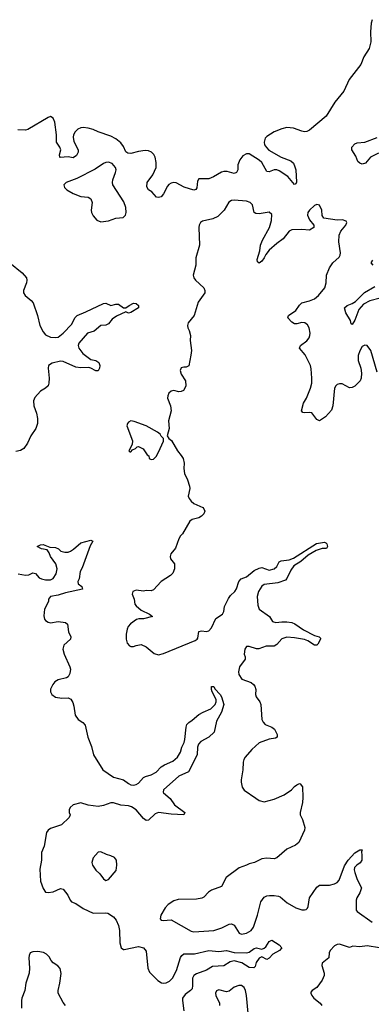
# Model space of a CAD drawing. Header units: inches. Extents: x 2396598 to 2566999, y 262085 to 451979.
# Tile 109 of 256: x 2465385 to 2468182, y 336201 to 344047. Entities that reach past the tile are written whole.
import ezdxf

# ---------------------------------------------------------------- set-up
doc = ezdxf.new("R2010")
doc.units = ezdxf.units.IN
doc.header["$MEASUREMENT"] = 0
doc.layers.add('C4363', color=7, linetype='Continuous')
doc.layers.add('C4364', color=7, linetype='Continuous')

msp = doc.modelspace()

# ---------------------------------------------------------------- linework, layer by layer
at = {"layer": 'C4363', "color": 5}
for points, elevation in [([(2466709.3, 340000), (2466680.7, 339950), (2466665.3, 339934.7), (2466650.5, 339910), (2466624.9, 339835.1), (2466587.7, 339790), (2466582.8, 339770), (2466584.7, 339750), (2466616, 339710), (2466617.3, 339670), (2466604, 339636), (2466583.5, 339616.5), (2466510, 339569.2), (2466450, 339504), (2466430, 339495.3), (2466390, 339499), (2466370, 339493.2), (2466310, 339502), (2466284, 339490), (2466279.1, 339470), (2466295.8, 339430), (2466300.3, 339390), (2466310, 339375.5), (2466350, 339340.4), (2466418, 339310), (2466442, 339290), (2466370, 339271.5), (2466331.4, 339271.4), (2466313.5, 339266.5), (2466266.4, 339233.6), (2466248.1, 339211.9), (2466238.7, 339190), (2466230.5, 339150.5), (2466230.8, 339110.8), (2466239.8, 339079.8), (2466256.9, 339056.9), (2466270, 339051.3), (2466290, 339051.3), (2466310, 339061), (2466350, 339066.8), (2466391, 339050), (2466455.2, 338995.2), (2466490, 338985.3), (2466530, 338994.9), (2466780.1, 339099.9), (2466796, 339110), (2466800.7, 339119.3), (2466809.3, 339170.7), (2466830, 339175.5), (2466870, 339170.4), (2466890, 339176.3), (2466910, 339202), (2466946.1, 339273.9), (2466998.4, 339310), (2467009.6, 339330), (2467015.4, 339370), (2467045.2, 339434.8), (2467062.3, 339457.8), (2467096.9, 339490), (2467110, 339510.8), (2467128.9, 339571.1), (2467147.9, 339592.1), (2467190, 339608.1), (2467250, 339657.1), (2467290, 339676.9), (2467310, 339680.3), (2467370, 339659), (2467409.4, 339670), (2467431.2, 339690), (2467450, 339727.3), (2467464.4, 339735.6), (2467530, 339742.8), (2467563.7, 339756.3), (2467747, 339873), (2467810, 339883.8), (2467819.2, 339879.2), (2467827.7, 339870), (2467833, 339850), (2467826, 339834), (2467790, 339831.6), (2467743.8, 339816.2), (2467680.5, 339779.5), (2467620.2, 339730), (2467564.7, 339695.3), (2467541, 339659), (2467510, 339593.3), (2467498.5, 339581.5), (2467439.8, 339560.2), (2467330, 339546.8), (2467310, 339534), (2467285.5, 339490), (2467275, 339450), (2467280.6, 339380.6), (2467290, 339350.5), (2467372.2, 339292.2), (2467394.8, 339250), (2467422.5, 339242.5), (2467470, 339249.3), (2467510, 339248.7), (2467550, 339242.2), (2467573.1, 339233.1), (2467643.7, 339183.7), (2467730, 339138.3), (2467768, 339128), (2467778, 339118), (2467778, 339110), (2467756.5, 339070), (2467750, 339063), (2467730, 339061.5), (2467676.4, 339096.4), (2467650, 339108.1), (2467570, 339122.2), (2467510, 339126.8), (2467470, 339113), (2467431.5, 339068.5), (2467410, 339053.5), (2467345.8, 339054.2), (2467286.6, 339033.4), (2467270, 339033.3), (2467210, 339051.1), (2467188.9, 339051.1), (2467174.9, 339030), (2467170.7, 338990.7), (2467178, 338970), (2467178, 338950), (2467134.4, 338890), (2467125.5, 338850), (2467128.4, 338830), (2467151.8, 338791.8), (2467225.8, 338765.8), (2467245.7, 338750), (2467255.5, 338735.5), (2467262.6, 338710), (2467261.1, 338670), (2467265.7, 338650), (2467295.5, 338610), (2467302, 338590), (2467310.6, 338470), (2467320.5, 338450), (2467338.8, 338430), (2467390, 338408.9), (2467412.7, 338392.7), (2467432, 338350), (2467433, 338330), (2467418.9, 338321.1), (2467370, 338313.1), (2467290, 338283.5), (2467230.4, 338230), (2467179.3, 338170), (2467168, 338152), (2467163.1, 338130), (2467159.5, 338070), (2467147.6, 337990), (2467146.3, 337970), (2467154, 337930), (2467170, 337908.2), (2467262.2, 337842.2), (2467290, 337825.7), (2467330, 337814.6), (2467410, 337836), (2467489.7, 337870.3), (2467546.6, 337910), (2467570, 337936.3), (2467590, 337950.8), (2467610, 337961), (2467617.3, 337957.3), (2467634.4, 337934.4), (2467636.4, 337850), (2467635.5, 337810), (2467616, 337730), (2467616, 337710), (2467633.7, 337673.7), (2467654, 337610), (2467650, 337588), (2467606, 337490), (2467578, 337470), (2467510, 337438), (2467430, 337369.2), (2467410, 337361.2), (2467350, 337365.2), (2467310, 337361.2), (2467252, 337330), (2467210, 337321.2), (2467190, 337309.4), (2467130, 337287.3), (2467026.7, 337210), (2466990, 337139.3), (2466910.8, 337110), (2466886.6, 337093.4), (2466850, 337055.1), (2466833.7, 337046.3), (2466790, 337039.1), (2466644.4, 337035.6), (2466610, 337024.7), (2466565.1, 336994.9), (2466542, 336970), (2466507.3, 336910), (2466502.8, 336882.8), (2466511, 336871), (2466527.3, 336867.3), (2466590, 336874.4), (2466750, 336784.2), (2466770, 336778.7), (2466930, 336789.1), (2466992, 336810), (2467050, 336839.5), (2467070, 336842.4), (2467091.5, 336831.6), (2467130, 336767.6), (2467150, 336759.1), (2467190, 336766.5), (2467225.4, 336790), (2467243.9, 336816.1), (2467277.5, 336910), (2467303.6, 337016.4), (2467330, 337054.8), (2467350, 337065.8), (2467370.9, 337069.1), (2467410, 337069.1), (2467443.1, 337063.1), (2467456.7, 337056.7), (2467514, 337010), (2467582.4, 336970), (2467630, 336954.8), (2467650, 336952.4), (2467662.8, 336957.2), (2467673.5, 336966.5), (2467679.1, 336980.9), (2467691.4, 337050), (2467750, 337135), (2467770, 337150.9), (2467850, 337148.9), (2467890, 337159.6), (2467909.8, 337170.2), (2467925.7, 337190), (2467970, 337304.4), (2467998.7, 337350), (2468050, 337407.2), (2468090, 337431.8), (2468110, 337432), (2468104.4, 337415.6), (2468108.2, 337388.2), (2468106, 337350), (2468093.2, 337326.8), (2468066.7, 337310), (2468049.3, 337290.7), (2468046.9, 337273.1), (2468050.3, 337250), (2468070, 337196), (2468103.8, 337130), (2468092.3, 337090), (2468066.2, 337050), (2468060.7, 337030), (2468063.1, 336950), (2468070, 336940.5), (2468190, 336856.3)], 40), ([(2465371.3, 339630), (2465430, 339619.3), (2465456.2, 339623.8), (2465490, 339639.1), (2465510, 339633.4), (2465540.3, 339600.3), (2465558, 339590), (2465590, 339582), (2465630, 339583.1), (2465650, 339594.9), (2465674.3, 339630), (2465681.6, 339670), (2465671.9, 339711.9), (2465630, 339769), (2465618.9, 339798.9), (2465602, 339822), (2465558, 339830), (2465524, 339850), (2465550, 339862.8), (2465570, 339866), (2465624.7, 339844.7), (2465670, 339842), (2465692, 339830), (2465710.9, 339810.9), (2465743.4, 339803.4), (2465770, 339803.1), (2465790, 339810.4), (2465813.4, 339826.6), (2465870, 339878.4), (2465950, 339899.1), (2465966, 339890), (2465945.8, 339854.2), (2465881.7, 339678.3), (2465865.5, 339650), (2465857.3, 339590), (2465846, 339570), (2465850.8, 339550), (2465878, 339530), (2465884.7, 339510), (2465750, 339478.9), (2465690, 339460.4), (2465630.5, 339449.5), (2465614, 339430), (2465613.4, 339410), (2465581.7, 339350), (2465577.2, 339297.2), (2465582.7, 339270), (2465590, 339258.4), (2465610, 339244.6), (2465630, 339241.7), (2465690, 339250.2), (2465750, 339244.4), (2465766, 339230), (2465772.7, 339170), (2465790.3, 339130), (2465788.5, 339110), (2465736.7, 339063.3), (2465727.1, 339030), (2465737.2, 338990), (2465783.1, 338890), (2465788.8, 338870), (2465782.3, 338837.7), (2465768.9, 338811.1), (2465756.5, 338803.5), (2465690, 338786.6), (2465664.4, 338770), (2465648.7, 338750), (2465630, 338713.2), (2465630.2, 338690), (2465639, 338670), (2465670, 338649.1), (2465718.8, 338641.2), (2465770, 338643.6), (2465792.3, 338632.3), (2465806.5, 338606.5), (2465815.5, 338575.5), (2465825.9, 338505.9), (2465850, 338470.3), (2465887.5, 338447.5), (2465906, 338426), (2465926.4, 338330), (2465955.8, 338255.8), (2465972, 338190), (2466046, 338070), (2466130, 338010.6), (2466210, 337990.1), (2466250, 337959.8), (2466270, 337950.7), (2466290, 337948.3), (2466310, 337952.5), (2466330, 337963.6), (2466370, 338007.3), (2466384.3, 338015.7), (2466430.4, 338029.6), (2466470.4, 338049.6), (2466510, 338092.1), (2466537.4, 338110), (2466603, 338137), (2466641, 338170), (2466664, 338210), (2466675.1, 338250), (2466693.6, 338286.4), (2466699.4, 338310), (2466707.9, 338410), (2466714, 338430), (2466730, 338447.5), (2466756.1, 338463.9), (2466810, 338510.9), (2466843.5, 338530), (2466904.8, 338555.2), (2466940.5, 338590), (2466948.4, 338610), (2466948, 338630), (2466916, 338690), (2466909.6, 338710), (2466910, 338732), (2466930, 338732), (2466935.9, 338715.9), (2466978.4, 338670), (2466990.3, 338650), (2467007.7, 338590), (2466990, 338528.7), (2466950, 338458), (2466930.6, 338370), (2466890.4, 338330), (2466826.2, 338293.8), (2466806.2, 338273.8), (2466798.4, 338250), (2466796.1, 338190), (2466727.1, 338052.9), (2466650, 338019.1), (2466528.9, 337910), (2466526.7, 337890), (2466530, 337884.9), (2466582, 337842), (2466617.4, 337790), (2466699.5, 337730), (2466690.8, 337710), (2466590, 337714.6), (2466490, 337729.8), (2466461.5, 337718.5), (2466410, 337669.4), (2466390, 337665.1), (2466370, 337681.3), (2466310.9, 337750.9), (2466275, 337775), (2466250, 337783.2), (2466190, 337788.8), (2466130, 337806.2), (2466110, 337804.9), (2466050, 337783.9), (2466010, 337777.6), (2465930, 337787.3), (2465870, 337805.1), (2465810.3, 337789.7), (2465787.3, 337770), (2465778.8, 337750), (2465778.8, 337730), (2465786, 337710), (2465778, 337690), (2465718, 337630), (2465630, 337600.9), (2465610.4, 337589.6), (2465598, 337570), (2465579.6, 337460.4), (2465557.4, 337410), (2465557.7, 337350), (2465543.4, 337276.7), (2465550, 337181), (2465570, 337122.8), (2465590, 337094.8), (2465610.5, 337090.5), (2465650, 337097.6), (2465710, 337123), (2465730, 337119.1), (2465768.4, 337070), (2465785.3, 337030), (2465797.2, 337017.2), (2465830, 337003), (2465890, 336964), (2465970, 336927.9), (2466070, 336930.2), (2466085.9, 336925.9), (2466130, 336897.3), (2466153.2, 336870), (2466171.8, 336830), (2466178.6, 336790), (2466182.1, 336690), (2466191.6, 336651.6), (2466210, 336636.5), (2466216.4, 336636.4), (2466330, 336660.8), (2466370.4, 336650), (2466390, 336624.7), (2466404.2, 336490), (2466416.5, 336456.5), (2466483.6, 336390), (2466512.1, 336372.1), (2466530, 336368.2), (2466550, 336371.5), (2466575.4, 336384.6), (2466601.4, 336410), (2466630.9, 336469.1), (2466665.1, 336574.9), (2466674.3, 336590), (2466690, 336602.8), (2466775.9, 336604.1), (2466890, 336630.8), (2466970, 336620.6), (2467030, 336630.1), (2467090, 336613.3), (2467190, 336610.2), (2467210, 336616.5), (2467250, 336644.4), (2467269.2, 336650), (2467310, 336641.3), (2467330, 336647.7), (2467342, 336658), (2467370, 336701), (2467390, 336711.3), (2467450, 336675.5), (2467471.3, 336650), (2467450.8, 336630), (2467399.6, 336600.4), (2467370, 336569.4), (2467350, 336557.2), (2467310, 336578), (2467290, 336569.4), (2467266.7, 336533.3), (2467257.7, 336502.3), (2467248.1, 336491.9), (2467210, 336493.3), (2467152.1, 336532.1), (2467090, 336547.7), (2467060, 336540), (2467010, 336506.9), (2466917.6, 336502.4), (2466870, 336473.3), (2466790, 336444.2), (2466769.4, 336430.6), (2466759.2, 336410), (2466760.2, 336350), (2466756.3, 336323.7), (2466744.4, 336310), (2466700.4, 336279.6), (2466680.8, 336250), (2466679.1, 336230), (2466690.3, 336150)], 20), ([(2468247.3, 336650), (2468150, 336667.7), (2468090, 336658), (2468036.3, 336663.7), (2468010, 336652.7), (2467930, 336678.9), (2467910, 336678.3), (2467890, 336666), (2467854.4, 336630), (2467846, 336610), (2467844.9, 336570), (2467792.4, 336527.6), (2467788.7, 336510), (2467806.4, 336450), (2467806.4, 336430), (2467790, 336392.7), (2467750, 336335.1), (2467711, 336310), (2467702, 336298), (2467700.7, 336290), (2467708.4, 336270), (2467723.7, 336250), (2467774.4, 336210), (2467788.7, 336190)], 40), ([(2465750, 336191.6), (2465730, 336215.6), (2465691.1, 336290), (2465689.8, 336310), (2465704.4, 336370), (2465713.5, 336446.5), (2465705.6, 336485.6), (2465686.7, 336506.7), (2465650, 336532), (2465634.6, 336550), (2465619.6, 336579.6), (2465599, 336599), (2465573.1, 336613.2), (2465530, 336621.5), (2465490, 336619.6), (2465467.3, 336610), (2465458.9, 336590), (2465457.2, 336570), (2465463.3, 336490), (2465460.1, 336450), (2465434, 336370), (2465424.8, 336310), (2465402, 336250), (2465397.8, 336230), (2465397.6, 336170)], 20), ([(2467202, 336130), (2467188.7, 336271.3), (2467181, 336310), (2467170, 336336), (2467150, 336350.8), (2467129, 336351), (2467090, 336338.4), (2467050, 336304.5), (2467030, 336300.7), (2466970, 336317), (2466950, 336309), (2466942.4, 336290), (2466946, 336270), (2466975.2, 336210), (2466974, 336190)], 40)]:
    msp.add_lwpolyline(points, dxfattribs=dict(at, elevation=elevation))
at = {"layer": 'C4363', "color": 5, "elevation": 40}
msp.add_lwpolyline([(2466030, 337415.3), (2466010, 337413.2), (2465970, 337368.7), (2465957.3, 337330), (2465964, 337310), (2465990.5, 337270), (2466021.2, 337241.2), (2466050, 337200.7), (2466070, 337187.7), (2466090, 337196), (2466151.8, 337268.2), (2466158, 337310), (2466154.5, 337350), (2466138, 337370), (2466110, 337384.5), (2466074.5, 337394.5)], close=True, dxfattribs=at)
at = {"layer": 'C4364', "color": 5}
for points, elevation in [([(2468190, 344046.6), (2468181.5, 344018.5), (2468175.8, 343950), (2468179.2, 343870), (2468164.2, 343815.8), (2468122.6, 343750), (2468098.5, 343690), (2468005.8, 343570), (2467962.7, 343477.3), (2467891.6, 343390), (2467823.1, 343276.9), (2467690, 343166.6), (2467670, 343156.9), (2467650, 343153.7), (2467630, 343157.2), (2467562.1, 343182.1), (2467510, 343187.1), (2467470, 343176.7), (2467410, 343152.5), (2467350, 343116.8), (2467338.1, 343101.9), (2467329.1, 343070.9), (2467333.1, 343050), (2467347.5, 343027.5), (2467368.1, 343008.1), (2467463.7, 342950), (2467542.5, 342922.5), (2467562.2, 342902.2), (2467575, 342875), (2467580.5, 342850), (2467586.9, 342753.1), (2467580.5, 342739.5), (2467570, 342733.6), (2467517.6, 342797.6), (2467450, 342841.7), (2467430, 342849.2), (2467410, 342849.9), (2467370, 342833.1), (2467350, 342836.9), (2467310, 342907.9), (2467290, 342928.5), (2467210, 342977.2), (2467190, 342978), (2467159.4, 342960.6), (2467135.8, 342930), (2467118.9, 342890), (2467119.3, 342850), (2467110, 342829.3), (2467090, 342822), (2467036.3, 342836.3), (2467010, 342837.2), (2466990, 342830.8), (2466926.4, 342793.6), (2466890, 342779.8), (2466810, 342778.3), (2466799.4, 342760.6), (2466793.2, 342706.8), (2466785.2, 342694.7), (2466770, 342687.2), (2466692.7, 342712.7), (2466630, 342745.7), (2466610, 342748.6), (2466590, 342744.5), (2466570, 342732.8), (2466560, 342720), (2466530, 342659.1), (2466510, 342636.1), (2466490, 342628.6), (2466472.3, 342632.2), (2466434.8, 342674.8), (2466410, 342691.6), (2466395.8, 342715.8), (2466398, 342750), (2466444.4, 342810), (2466470.7, 342869.3), (2466470.6, 342909.5), (2466462.5, 342950), (2466452, 342972), (2466434, 342990), (2466410, 343000.4), (2466383, 343003), (2466330, 342996.7), (2466270, 342981.5), (2466243.8, 342983.8), (2466230, 342992.3), (2466210, 343036.3), (2466190, 343064.3), (2466150, 343097.1), (2466110, 343117.7), (2466010, 343151.7), (2465970, 343171.8), (2465930, 343182.9), (2465890, 343187.2), (2465870, 343185.1), (2465845.8, 343174.2), (2465825.8, 343154.2), (2465813.7, 343130), (2465810.1, 343110), (2465815.4, 343075.4), (2465850.1, 343010), (2465848.8, 342990), (2465836.2, 342963.8), (2465810, 342945.2), (2465770, 342954.6), (2465707.7, 342947.7), (2465703.6, 342950), (2465702, 342970), (2465710.5, 343010), (2465704.9, 343030), (2465677.8, 343070), (2465677.8, 343130), (2465663.9, 343230), (2465650, 343262.4), (2465630, 343274.7), (2465610, 343266.9), (2465450, 343171.4), (2465430, 343166.4), (2465370, 343168)], 20), ([(2468238.3, 342981.7), (2468174.7, 342950), (2468135.4, 342904.6), (2468110, 342894.8), (2468090, 342902), (2468076, 342916), (2468058.1, 342958.1), (2468027, 343010), (2468028.6, 343031.4), (2468050, 343057.6), (2468070, 343064.7), (2468130, 343070.2), (2468230, 343107)], 20), ([(2468230, 341238), (2468178.7, 341410), (2468150, 341449.2), (2468130, 341452.7), (2468110, 341442.7), (2468090, 341409.2), (2468078.3, 341370), (2468076.9, 341330), (2468098.3, 341270), (2468105.2, 341230), (2468102.3, 341190), (2468093.1, 341170), (2468050, 341126.2), (2468030, 341114.7), (2468010, 341112.6), (2467950, 341144.4), (2467930, 341144.4), (2467910, 341138.5), (2467899.5, 341130), (2467888.7, 341110), (2467876.5, 340970), (2467865.8, 340934.2), (2467819, 340881), (2467769.5, 340849.5), (2467750, 340861.2), (2467710, 340913.6), (2467690, 340917.7), (2467650, 340913.6), (2467637, 340917), (2467627.8, 340930), (2467642, 340990), (2467667.1, 341030), (2467699.2, 341110), (2467707.8, 341150), (2467709, 341190), (2467704.2, 341264.2), (2467697.3, 341290), (2467655, 341375), (2467609.6, 341430), (2467618, 341450), (2467670, 341487.2), (2467687.6, 341512.4), (2467694.2, 341530), (2467694.6, 341550), (2467686.8, 341590), (2467675.4, 341615.4), (2467654.5, 341630), (2467630, 341633.2), (2467590, 341623.1), (2467570, 341623.5), (2467550, 341636.3), (2467517, 341670), (2467523.7, 341690), (2467583, 341730), (2467610, 341772.4), (2467629.6, 341790), (2467690, 341806.2), (2467730, 341823.2), (2467762.7, 341850), (2467813.3, 341910), (2467824.2, 341950), (2467826.6, 342010), (2467849.7, 342070), (2467876.2, 342110), (2467926.9, 342153.1), (2467935.8, 342170), (2467937.4, 342190), (2467923.5, 342276.5), (2467927.3, 342330), (2467939.7, 342360.3), (2467979, 342410), (2467988.7, 342430), (2467982, 342442), (2467952.9, 342452.9), (2467910, 342449.2), (2467804, 342464), (2467790, 342486), (2467789.2, 342530), (2467770, 342568.7), (2467750, 342572.7), (2467730, 342565.2), (2467690, 342529), (2467677.3, 342510), (2467674, 342490), (2467690, 342451), (2467724.7, 342410), (2467724.7, 342390), (2467690, 342369.2), (2467630, 342375.1), (2467550, 342372.7), (2467530, 342361.2), (2467480.8, 342299.2), (2467430, 342262.7), (2467370.1, 342209.9), (2467343.2, 342176.8), (2467330.2, 342150), (2467310, 342122.9), (2467290, 342106), (2467278, 342118), (2467274.8, 342134.8), (2467294.9, 342205.1), (2467300.7, 342250), (2467316.2, 342290), (2467372.9, 342390), (2467387.7, 342447.7), (2467390, 342493.2), (2467370, 342512.8), (2467290, 342499.1), (2467263.1, 342503.1), (2467251.3, 342511.3), (2467237.3, 342570), (2467219.6, 342590), (2467190, 342599.8), (2467090, 342607.6), (2467070, 342604.7), (2467047.4, 342592.6), (2467010.8, 342529.2), (2466961.5, 342478.5), (2466920.1, 342459.9), (2466838.3, 342441.7), (2466822, 342430), (2466812.2, 342410), (2466809, 342391), (2466815.2, 342250), (2466786.9, 342150), (2466786.5, 342090), (2466763.6, 342010), (2466768.8, 341990), (2466783.7, 341970), (2466850.3, 341910), (2466858.9, 341890), (2466858, 341870), (2466804.2, 341795.8), (2466772.1, 341690), (2466725.7, 341630), (2466719.3, 341610), (2466722, 341590), (2466734, 341570), (2466744, 341530), (2466740.5, 341490), (2466751.1, 341410), (2466747.5, 341372.5), (2466730, 341289), (2466710, 341277), (2466690, 341278.4), (2466670, 341272.7), (2466662.4, 341250), (2466670, 341220.7), (2466703.1, 341170), (2466706, 341130), (2466698.9, 341110), (2466688.9, 341091.1), (2466670, 341082.6), (2466650, 341082.2), (2466610, 341091.2), (2466590, 341087), (2466570.6, 341070), (2466562, 341050), (2466560.5, 341030), (2466583.7, 340970), (2466590.3, 340930), (2466568, 340850), (2466574.8, 340790), (2466558, 340730), (2466571.3, 340710), (2466592.8, 340692.8), (2466639.1, 340610), (2466670, 340574.8), (2466684.9, 340550), (2466692.8, 340512.8), (2466690.5, 340470), (2466696.3, 340430), (2466719.2, 340379.2), (2466734.4, 340330), (2466737.1, 340310), (2466726, 340250), (2466733, 340230), (2466748, 340210), (2466770, 340192.4), (2466840.6, 340160.6), (2466850.5, 340150), (2466857.6, 340130), (2466850.3, 340110), (2466830.8, 340089.2), (2466810, 340078), (2466756.2, 340063.8), (2466738, 340050), (2466709.3, 340000)], 40), ([(2465305.2, 342110), (2465403.6, 342030), (2465438.2, 341990), (2465441.1, 341970), (2465437.5, 341950), (2465413.4, 341890), (2465414.7, 341870), (2465428.9, 341850), (2465474.9, 341810), (2465491.3, 341790), (2465526.9, 341690), (2465544.7, 341610), (2465570, 341558), (2465590, 341534.4), (2465630, 341517.3), (2465670, 341513.8), (2465690, 341516.9), (2465730, 341549.1), (2465798.6, 341621.4), (2465824.4, 341670), (2465840.5, 341690), (2465910, 341718), (2466050, 341786.4), (2466070, 341788), (2466110, 341768.2), (2466150, 341780.4), (2466170, 341780.4), (2466210, 341750.7), (2466230, 341750.8), (2466255.3, 341770), (2466290, 341786.8), (2466310, 341786), (2466331, 341770), (2466330.8, 341750), (2466270, 341714), (2466250, 341709), (2466230, 341718), (2466154.6, 341685.4), (2466119.5, 341660.5), (2466090, 341622), (2466070, 341612), (2466030, 341609), (2465976.2, 341563.8), (2465924.4, 341550), (2465853.8, 341470), (2465849.3, 341450), (2465854.4, 341430), (2465887.9, 341387.9), (2465950, 341339.1), (2465991, 341330), (2466014.8, 341314.8), (2466021.3, 341290), (2466019.3, 341270), (2466010, 341249.2), (2465990, 341249.5), (2465951.1, 341271.1), (2465934, 341274), (2465871.4, 341271.4), (2465830, 341276.9), (2465730, 341321.8), (2465710, 341326), (2465642, 341310), (2465614.4, 341290), (2465610.3, 341270), (2465619.6, 341190), (2465617.4, 341150), (2465610.2, 341129.8), (2465590.2, 341109.7), (2465550, 341087.6), (2465504.6, 341035.4), (2465494.3, 341010), (2465496.2, 340970), (2465517.3, 340910), (2465525.8, 340870), (2465526, 340830), (2465511.6, 340790), (2465472.2, 340730), (2465447.4, 340672.6), (2465416.3, 340630), (2465390, 340614), (2465354, 340606)], 20), ([(2468197.2, 342090), (2468181.2, 342110), (2468193.3, 342130)], 20), ([(2468253, 341827), (2468170, 341806.6), (2468121, 341779), (2468083.8, 341736.3), (2468050, 341651.6), (2468030, 341618), (2468023.3, 341623.3), (2468017.7, 341650), (2467978.7, 341710), (2467968.6, 341751.4), (2467989.4, 341770), (2468030, 341784.6), (2468057.8, 341802.2), (2468127.4, 341872.6), (2468210, 341919.8)], 20)]:
    msp.add_lwpolyline(points, dxfattribs=dict(at, elevation=elevation))
at = {"layer": 'C4364', "color": 5, "elevation": 40}
for points in [[(2466090, 342911), (2466070, 342909.7), (2466050, 342901.5), (2465984.7, 342855.3), (2465837.9, 342782.1), (2465754.8, 342750), (2465734.8, 342730), (2465742, 342710), (2465759.1, 342690), (2465810, 342660.3), (2465870, 342636.5), (2465930, 342632), (2465950, 342618), (2465961.1, 342590), (2465953.7, 342530), (2465956.3, 342510), (2465970, 342484.6), (2465999.5, 342450), (2466030, 342435.6), (2466090, 342445), (2466150, 342464.2), (2466208.6, 342471.4), (2466225.1, 342490), (2466230.8, 342510), (2466228.4, 342550), (2466214.3, 342594.3), (2466126.3, 342730), (2466122.6, 342750), (2466125, 342770), (2466147.7, 342830), (2466150.9, 342850), (2466147.1, 342870), (2466120, 342900)], [(2466270, 340849), (2466250, 340839), (2466241, 340830), (2466236, 340810), (2466282, 340690), (2466279.6, 340660.4), (2466254, 340610), (2466262, 340602), (2466270, 340602), (2466282, 340618), (2466306, 340630), (2466318, 340642), (2466330, 340644.7), (2466366.4, 340626.4), (2466399.6, 340579.6), (2466412, 340570), (2466414, 340550), (2466430, 340542), (2466450, 340546), (2466470, 340566), (2466490, 340601), (2466528, 340688), (2466528, 340710), (2466510, 340728), (2466502.7, 340742.7), (2466480.7, 340760.7), (2466390, 340809.4), (2466296, 340844)]]:
    msp.add_lwpolyline(points, close=True, dxfattribs=at)

doc.saveas('drawing.dxf')
